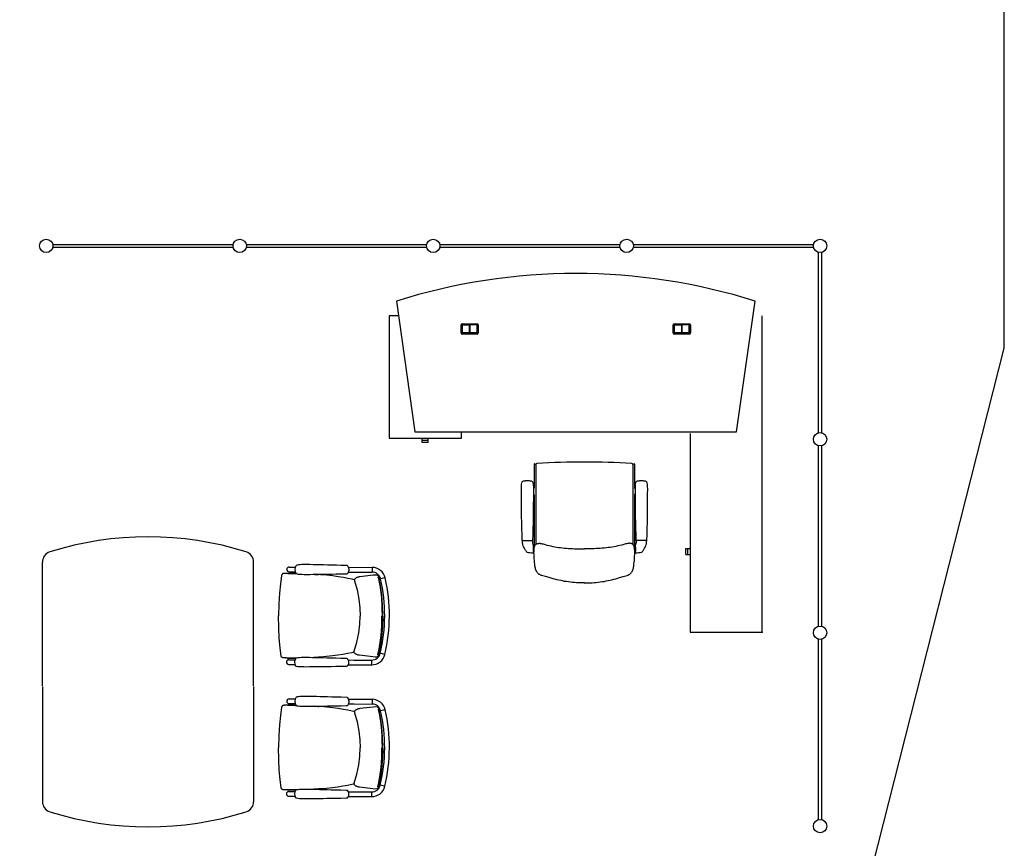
# Model space of a CAD drawing. Header units: millimetres. Extents: x 391350 to 515311, y -283575 to -199836.
# Tile 61 of 102: x 462516 to 468114, y -265694 to -260981. Entities that reach past the tile are written whole.
import ezdxf

# ---------------------------------------------------------------- set-up
doc = ezdxf.new("R2010")
doc.units = ezdxf.units.MM
doc.layers.add('Evac_Path_Pass', color=3, linetype='Continuous')

msp = doc.modelspace()

# ---------------------------------------------------------------- linework, layer by layer
at = {"color": 0}
for p, q in [((462704.5, -262259.3), (463729.5, -262259.3)), ((463729.5, -262276.3), (462704.5, -262276.3)), ((463804.5, -262259.3), (464829.5, -262259.3)), ((464829.5, -262276.3), (463804.5, -262276.3)), ((464904.5, -262259.3), (465929.5, -262259.3)), ((465929.5, -262276.3), (464904.5, -262276.3)), ((466004.5, -262259.3), (467029.5, -262259.3)), ((467029.5, -262276.3), (466004.5, -262276.3)), ((467058.5, -263330.3), (467058.5, -262305.3)), ((467075.5, -262305.3), (467075.5, -263330.3)), ((464657.8, -262581.9), (464762.2, -263325)), ((466592.2, -263325), (466696.7, -262581.9)), ((464616.2, -262665), (464616.2, -263362)), ((464669.5, -262665), (464616.2, -262665)), ((466738.2, -264465), (466738.2, -262665)), ((465025.2, -262763), (465025.2, -262717)), ((465031.2, -262711), (465117.2, -262711)), ((465031.2, -262719), (465031.2, -262761)), ((465031.7, -262761), (465031.7, -262719)), ((465115.2, -262717), (465033.2, -262717)), ((465033.2, -262717.5), (465074, -262717.5)), ((465072, -262717.5), (465072, -262762.5)), ((465074, -262717.5), (465074, -262762.5)), ((465074.5, -262762.5), (465074.5, -262717.5)), ((465115.2, -262717.5), (465074.5, -262717.5)), ((465076.5, -262762.5), (465076.5, -262717.5)), ((465116.7, -262719), (465116.7, -262761)), ((465117.2, -262761), (465117.2, -262719)), ((465123.2, -262717), (465123.2, -262763)), ((466231.2, -262763), (466231.2, -262717)), ((466237.2, -262711), (466323.2, -262711)), ((466237.2, -262719), (466237.2, -262761)), ((466237.7, -262761), (466237.7, -262719)), ((466321.2, -262717), (466239.2, -262717)), ((466239.2, -262717.5), (466280, -262717.5)), ((466278, -262717.5), (466278, -262762.5)), ((466280, -262717.5), (466280, -262762.5)), ((466280.5, -262762.5), (466280.5, -262717.5)), ((466321.2, -262717.5), (466280.5, -262717.5)), ((466282.5, -262762.5), (466282.5, -262717.5)), ((466322.7, -262719), (466322.7, -262761)), ((466323.2, -262761), (466323.2, -262719)), ((466329.2, -262717), (466329.2, -262763)), ((465117.2, -262769), (465031.2, -262769)), ((465074, -262762.5), (465033.2, -262762.5)), ((465033.2, -262763), (465115.2, -262763)), ((465115.2, -262762.5), (465074.5, -262762.5)), ((466323.2, -262769), (466237.2, -262769)), ((466280, -262762.5), (466239.2, -262762.5)), ((466239.2, -262763), (466321.2, -262763)), ((466321.2, -262762.5), (466280.5, -262762.5)), ((464616.2, -263362), (465027.2, -263362)), ((464762.2, -263325), (466592.2, -263325)), ((464804.7, -263374.5), (464804.7, -263362)), ((464838.7, -263374.5), (464838.7, -263362)), ((465027.2, -263362), (465027.2, -263325)), ((466328.2, -263335.3), (466328.2, -264465)), ((464838.7, -263374.5), (464804.7, -263374.5)), ((464804.8, -263386.5), (464804.8, -263374.5)), ((464838.6, -263386.5), (464804.8, -263386.5)), ((464838.6, -263386.5), (464838.6, -263374.5)), ((467058.5, -264430.3), (467058.5, -263405.3)), ((467075.5, -263405.3), (467075.5, -264430.3)), ((465440.4, -263508.7), (465440.4, -263643.2)), ((465443.3, -263506.9), (465450.5, -263510.4)), ((465450.4, -263511.5), (465450.4, -263966.1)), ((466009.5, -263506.9), (466002.3, -263510.4)), ((466002.4, -263511.5), (466002.4, -263966.1)), ((466012.4, -263508.7), (466012.4, -263643.2)), ((465402.4, -263604.4, -0.1), (465401.4, -263604.4, -0.1)), ((465402.4, -263604.4, -0.1), (465403.4, -263604.4, -0.1)), ((465437.4, -263650.3), (465437.4, -263676.2)), ((465438.9, -263646.7), (465438.9, -263646.8)), ((466013.9, -263646.7), (466013.9, -263646.8)), ((466015.4, -263650.3), (466015.4, -263676.2)), ((466050.4, -263604.4, -0.1), (466049.4, -263604.4, -0.1)), ((466050.4, -263604.4, -0.1), (466051.4, -263604.4, -0.1)), ((465438.9, -263679.8), (465438.9, -263679.7)), ((465440.4, -263683.3), (465440.4, -263973.6)), ((466012.4, -263683.3), (466012.4, -263973.6)), ((466013.9, -263679.8), (466013.9, -263679.7)), ((465372.2, -263944.2, -0.1), (465432.6, -263944.2, -0.1)), ((465372.4, -263944.2, -0.1), (465372.4, -263947.2, -0.1)), ((465432.4, -263944.2, -0.1), (465432.4, -263958, -0.1)), ((465436.4, -264012.6, -0.1), (465436.4, -263974.2, -0.1)), ((465436.4, -263979.2, -0.1), (465439.4, -263984.2, -0.1)), ((465436.4, -263984.2, -0.1), (465436.4, -264004.2, -0.1)), ((465439.4, -263984.2, -0.1), (465439.4, -263987.2, -0.1)), ((466016.4, -263979.2, -0.1), (466013.4, -263984.2, -0.1)), ((466013.4, -263984.2, -0.1), (466013.4, -263987.2, -0.1)), ((466016.4, -264012.6, -0.1), (466016.4, -263974.2, -0.1)), ((466016.4, -263984.2, -0.1), (466016.4, -264004.2, -0.1)), ((466080.6, -263944.2, -0.1), (466020.2, -263944.2, -0.1)), ((466020.4, -263944.2, -0.1), (466020.4, -263958, -0.1)), ((466080.4, -263944.2, -0.1), (466080.4, -263947.2, -0.1)), ((465436.4, -263988.2, -0.1), (465436.4, -263986.5, -0.1)), ((465436.4, -264000.4, -0.1), (465436.4, -263988.2, -0.1)), ((465436.4, -264000.2, -0.1), (465436.4, -264002, -0.1)), ((465436.4, -264009.2, -0.1), (465439.4, -264004.2, -0.1)), ((465439.4, -263987.2, -0.1), (465439.4, -264001.2, -0.1)), ((465439.4, -264001.2, -0.1), (465439.4, -264004.2, -0.1)), ((466013.4, -263987.2, -0.1), (466013.4, -264001.2, -0.1)), ((466013.4, -264001.2, -0.1), (466013.4, -264004.2, -0.1)), ((466016.4, -264009.2, -0.1), (466013.4, -264004.2, -0.1)), ((466016.4, -263988.2, -0.1), (466016.4, -263986.5, -0.1)), ((466016.4, -264000.4, -0.1), (466016.4, -263988.2, -0.1)), ((466016.4, -264000.2, -0.1), (466016.4, -264002, -0.1)), ((466303.2, -264022.4), (466303.2, -263988.6)), ((466303.2, -263988.6), (466315.2, -263988.6)), ((466303.2, -264022.4), (466315.2, -264022.4)), ((466315.2, -264022.5), (466315.2, -263988.5)), ((466315.2, -263988.5), (466328.2, -263988.5)), ((466315.2, -264022.5), (466328.2, -264022.5)), ((462645.8, -264770.9), (462645.8, -264065.8)), ((463845.8, -264770.9), (463845.8, -264065.8)), ((464048.1, -264094.4, 0.3), (464083.5, -264094.6, 0.3)), ((464383.3, -264090.6, 0.3), (464383.3, -264090.6, 0.3)), ((464386.3, -264096, 0.3), (464519.9, -264096.7, 0.3)), ((464519.9, -264096.7, 0.3), (464519.8, -264123.4, 0.3)), ((464005.1, -264141.7, 0.3), (464005.1, -264141.7, 0.3)), ((464033.3, -264130.7, 0.3), (464028.9, -264130.7, 0.3)), ((464039.6, -264130.7, 0.3), (464033.3, -264130.7, 0.3)), ((464041.1, -264130.6, 0.3), (464033.8, -264130.7, 0.3)), ((464041, -264130.6, 0.3), (464039.6, -264130.7, 0.3)), ((464057, -264130.7, 0.3), (464041, -264130.6, 0.3)), ((464047.9, -264121.1, 0.3), (464083.3, -264121.3, 0.3)), ((464216.4, -264137.3, 0.3), (464191.5, -264135.7, 0.3)), ((464383.1, -264128.2, 0.3), (464383.1, -264128.2, 0.3)), ((464386.1, -264122.7, 0.3), (464418, -264122.9, 0.3)), ((464418, -264122.9, 0.3), (464519.8, -264123.4, 0.3)), ((464549.3, -264140.7, 0.3), (464540.3, -264140.4, 0.3)), ((464549.8, -264140.8, 0.3), (464549.3, -264140.7, 0.3)), ((464551.5, -264141.3, 0.3), (464549.8, -264140.8, 0.3)), ((464553, -264142.4, 0.3), (464551.5, -264141.3, 0.3)), ((464554.2, -264143.8, 0.3), (464553, -264142.4, 0.3)), ((464557.8, -264152.7, 0.3), (464557.8, -264152.7, 0.3)), ((464417.6, -264167, 0.3), (464418.2, -264167.2, 0.3)), ((464420.3, -264167.7, 0.3), (464418.2, -264167.2, 0.3)), ((464420.6, -264173.4, 0.3), (464420.6, -264173.4, 0.3)), ((464594.4, -264156.5, 0.3), (464568.3, -264162.4, 0.3)), ((465726.5, -264184.5), (465726.3, -264184.5)), ((465726.3, -264184.5), (465726.5, -264184.5)), ((466328.2, -264465), (466738.2, -264465)), ((467058.5, -265530.3), (467058.5, -264505.3)), ((467075.5, -264505.3), (467075.5, -265530.3)), ((464002.9, -264600.4, 0.3), (464002.9, -264600.4, 0.3)), ((464415.6, -264579.1, 0.3), (464416.3, -264578.9, 0.3)), ((464418.4, -264578.4, 0.3), (464416.3, -264578.9, 0.3)), ((464418.7, -264572.7, 0.3), (464418.7, -264572.8, 0.3)), ((464555.7, -264594.7, 0.3), (464555.7, -264594.7, 0.3)), ((464592.3, -264591.3, 0.3), (464566.3, -264585.1, 0.3)), ((464031, -264611.8, 0.3), (464026.6, -264611.7, 0.3)), ((464037.3, -264611.8, 0.3), (464031, -264611.8, 0.3)), ((464038.8, -264611.9, 0.3), (464031.5, -264611.7, 0.3)), ((464038.7, -264611.9, 0.3), (464037.3, -264611.8, 0.3)), ((464054.7, -264612, 0.3), (464038.7, -264611.9, 0.3)), ((464045.4, -264648.1, 0.3), (464080.8, -264648.3, 0.3)), ((464045.5, -264621.4, 0.3), (464080.9, -264621.6, 0.3)), ((464214.2, -264606.8, 0.3), (464189.2, -264608.3, 0.3)), ((464380.6, -264655.2, 0.3), (464380.6, -264655.2, 0.3)), ((464380.8, -264617.6, 0.3), (464380.8, -264617.6, 0.3)), ((464383.6, -264649.7, 0.3), (464517.3, -264650.4, 0.3)), ((464383.8, -264623, 0.3), (464415.6, -264623.2, 0.3)), ((464415.6, -264623.2, 0.3), (464517.4, -264623.7, 0.3)), ((464517.3, -264650.4, 0.3), (464517.4, -264623.7, 0.3)), ((464547.1, -264606.6, 0.3), (464538.1, -264606.9, 0.3)), ((464547.5, -264606.6, 0.3), (464547.1, -264606.6, 0.3)), ((464549.3, -264606, 0.3), (464547.5, -264606.6, 0.3)), ((464550.8, -264605, 0.3), (464549.3, -264606, 0.3)), ((464552, -264603.6, 0.3), (464550.8, -264605, 0.3)), ((462645.8, -264773.9), (462645.8, -265429)), ((463845.8, -264773.9), (463845.8, -265429)), ((464033.3, -264880.7, 0.3), (464028.9, -264880.7, 0.3)), ((464039.6, -264880.7, 0.3), (464033.3, -264880.7, 0.3)), ((464041.1, -264880.6, 0.3), (464033.8, -264880.7, 0.3)), ((464041, -264880.6, 0.3), (464039.6, -264880.7, 0.3)), ((464057, -264880.7, 0.3), (464041, -264880.6, 0.3)), ((464047.9, -264871.1, 0.3), (464083.3, -264871.3, 0.3)), ((464048.1, -264844.4, 0.3), (464083.5, -264844.6, 0.3)), ((464383.1, -264878.2, 0.3), (464383.1, -264878.2, 0.3)), ((464383.3, -264840.6, 0.3), (464383.3, -264840.6, 0.3)), ((464386.1, -264872.7, 0.3), (464418, -264872.9, 0.3)), ((464386.3, -264846, 0.3), (464519.9, -264846.7, 0.3)), ((464418, -264872.9, 0.3), (464519.8, -264873.4, 0.3)), ((464519.9, -264846.7, 0.3), (464519.8, -264873.4, 0.3)), ((464005.1, -264891.7, 0.3), (464005.1, -264891.7, 0.3)), ((464216.4, -264887.3, 0.3), (464191.5, -264885.7, 0.3)), ((464417.6, -264917, 0.3), (464418.2, -264917.2, 0.3)), ((464420.3, -264917.7, 0.3), (464418.2, -264917.2, 0.3)), ((464420.6, -264923.4, 0.3), (464420.6, -264923.4, 0.3)), ((464549.3, -264890.7, 0.3), (464540.3, -264890.4, 0.3)), ((464549.8, -264890.8, 0.3), (464549.3, -264890.7, 0.3)), ((464551.5, -264891.3, 0.3), (464549.8, -264890.8, 0.3)), ((464553, -264892.4, 0.3), (464551.5, -264891.3, 0.3)), ((464554.2, -264893.8, 0.3), (464553, -264892.4, 0.3)), ((464557.8, -264902.7, 0.3), (464557.8, -264902.7, 0.3)), ((464594.4, -264906.5, 0.3), (464568.3, -264912.4, 0.3)), ((464415.6, -265329.1, 0.3), (464416.3, -265328.9, 0.3)), ((464418.4, -265328.4, 0.3), (464416.3, -265328.9, 0.3)), ((464418.7, -265322.7, 0.3), (464418.7, -265322.8, 0.3)), ((464002.9, -265350.4, 0.3), (464002.9, -265350.4, 0.3)), ((464031, -265361.8, 0.3), (464026.6, -265361.7, 0.3)), ((464037.3, -265361.8, 0.3), (464031, -265361.8, 0.3)), ((464038.8, -265361.9, 0.3), (464031.5, -265361.7, 0.3)), ((464038.7, -265361.9, 0.3), (464037.3, -265361.8, 0.3)), ((464054.7, -265362, 0.3), (464038.7, -265361.9, 0.3)), ((464045.5, -265371.4, 0.3), (464080.9, -265371.6, 0.3)), ((464214.2, -265356.8, 0.3), (464189.2, -265358.3, 0.3)), ((464380.8, -265367.6, 0.3), (464380.8, -265367.6, 0.3)), ((464383.8, -265373, 0.3), (464415.6, -265373.2, 0.3)), ((464415.6, -265373.2, 0.3), (464517.4, -265373.7, 0.3)), ((464517.3, -265400.4, 0.3), (464517.4, -265373.7, 0.3)), ((464547.1, -265356.6, 0.3), (464538.1, -265356.9, 0.3)), ((464547.5, -265356.6, 0.3), (464547.1, -265356.6, 0.3)), ((464549.3, -265356, 0.3), (464547.5, -265356.6, 0.3)), ((464550.8, -265355, 0.3), (464549.3, -265356, 0.3)), ((464552, -265353.6, 0.3), (464550.8, -265355, 0.3)), ((464555.7, -265344.7, 0.3), (464555.7, -265344.7, 0.3)), ((464592.3, -265341.3, 0.3), (464566.3, -265335.1, 0.3)), ((464045.4, -265398.1, 0.3), (464080.8, -265398.3, 0.3)), ((464380.6, -265405.2, 0.3), (464380.6, -265405.2, 0.3)), ((464383.6, -265399.7, 0.3), (464517.3, -265400.4, 0.3))]:
    msp.add_line(p, q, dxfattribs=at)
at = {"color": 0, "flags": 128}
msp.add_lwpolyline([(465726.4, -264184.4), (465715.1, -264184.3), (465703.9, -264184.1), (465692.6, -264183.8), (465681.3, -264183.3), (465670, -264182.5), (465658.7, -264181.6), (465647.5, -264180.4), (465636.2, -264179.1), (465625.1, -264177.5), (465613.9, -264175.7), (465602.9, -264173.7), (465591.9, -264171.4), (465580.9, -264168.9), (465570, -264166.3), (465559.2, -264163.5), (465548.3, -264160.6), (465526.6, -264154.4), (465504.8, -264148.1), (465482.9, -264141.7), (465480.2, -264140.8), (465477.6, -264139.8), (465475, -264138.7), (465472.5, -264137.5), (465470.1, -264136), (465467.8, -264134.4), (465465.6, -264132.7), (465463.5, -264130.7), (465461.5, -264128.7), (465459.7, -264126.5), (465458, -264124.2), (465456.4, -264121.9), (465454.9, -264119.5), (465453.5, -264117), (465452.3, -264114.4), (465451.2, -264111.8), (465450.2, -264109.2), (465449.3, -264106.5), (465448.5, -264103.8), (465447.8, -264101.1), (465446.7, -264095.5), (465445.8, -264089.9), (465444.4, -264078.7), (465443.2, -264067.5), (465442.1, -264056.3), (465441.3, -264045.1), (465440.7, -264034), (465440.2, -264022.8), (465440.1, -264011.5), (465440.2, -264005.7), (465440.3, -263999.9), (465440.5, -263994.1), (465441, -263988.3), (465441.4, -263985.4), (465441.9, -263982.6), (465442.6, -263979.9), (465443.5, -263977.2), (465444.5, -263974.6), (465445.8, -263972.1), (465447.3, -263969.7), (465449, -263967.5), (465451.1, -263965.5), (465452.1, -263964.6), (465453.3, -263963.8), (465454.5, -263963.1), (465455.7, -263962.4), (465458.3, -263961.3), (465461.1, -263960.5), (465463.9, -263959.9), (465466.8, -263959.6), (465469.7, -263959.5), (465472.6, -263959.5), (465475.4, -263959.7), (465478.3, -263960), (465481, -263960.5), (465486.6, -263961.7), (465492, -263963.1), (465502.8, -263966.3), (465513.7, -263969.3), (465524.7, -263972), (465535.7, -263974.5), (465546.7, -263976.7), (465557.8, -263978.7), (465569, -263980.6), (465580.1, -263982.3), (465591.3, -263983.8), (465602.5, -263985.1), (465613.7, -263986.3), (465625, -263987.4), (465636.2, -263988.3), (465647.5, -263989.1), (465658.8, -263989.7), (465670, -263990.2), (465681.3, -263990.6), (465703.9, -263991.1), (465726.4, -263991.4)], dxfattribs=at)
at = {"color": 0, "extrusion": (0, 0, -1), "flags": 128}
msp.add_lwpolyline([(-465726.4, -264184.4), (-465737.7, -264184.3), (-465749, -264184.1), (-465760.3, -264183.8), (-465771.6, -264183.3), (-465782.8, -264182.5), (-465794.1, -264181.6), (-465805.4, -264180.4), (-465816.6, -264179.1), (-465827.8, -264177.5), (-465838.9, -264175.7), (-465850, -264173.7), (-465861, -264171.4), (-465871.9, -264168.9), (-465882.8, -264166.3), (-465893.7, -264163.5), (-465904.5, -264160.6), (-465926.2, -264154.4), (-465948, -264148.1), (-465969.9, -264141.7), (-465972.6, -264140.8), (-465975.3, -264139.8), (-465977.8, -264138.7), (-465980.4, -264137.5), (-465982.8, -264136), (-465985.1, -264134.4), (-465987.3, -264132.7), (-465989.3, -264130.7), (-465991.3, -264128.7), (-465993.1, -264126.5), (-465994.9, -264124.2), (-465996.5, -264121.9), (-465997.9, -264119.5), (-465999.3, -264117), (-466000.5, -264114.4), (-466001.6, -264111.8), (-466002.6, -264109.2), (-466003.5, -264106.5), (-466004.3, -264103.8), (-466005, -264101.1), (-466006.1, -264095.5), (-466007, -264089.9), (-466008.4, -264078.7), (-466009.7, -264067.5), (-466010.7, -264056.3), (-466011.5, -264045.1), (-466012.2, -264034), (-466012.6, -264022.8), (-466012.7, -264011.5), (-466012.7, -264005.7), (-466012.5, -263999.9), (-466012.3, -263994.1), (-466011.8, -263988.3), (-466011.4, -263985.4), (-466010.9, -263982.6), (-466010.2, -263979.9), (-466009.4, -263977.2), (-466008.3, -263974.6), (-466007, -263972.1), (-466005.5, -263969.7), (-466003.8, -263967.5), (-466001.8, -263965.5), (-466000.7, -263964.6), (-465999.5, -263963.8), (-465998.3, -263963.1), (-465997.1, -263962.4), (-465994.5, -263961.3), (-465991.8, -263960.5), (-465988.9, -263959.9), (-465986, -263959.6), (-465983.1, -263959.5), (-465980.2, -263959.5), (-465977.4, -263959.7), (-465974.6, -263960), (-465971.8, -263960.5), (-465966.3, -263961.7), (-465960.8, -263963.1), (-465950, -263966.3), (-465939.1, -263969.3), (-465928.2, -263972), (-465917.1, -263974.5), (-465906.1, -263976.7), (-465895, -263978.7), (-465883.8, -263980.6), (-465872.7, -263982.3), (-465861.5, -263983.8), (-465850.3, -263985.1), (-465839.1, -263986.3), (-465827.8, -263987.4), (-465816.6, -263988.3), (-465805.3, -263989.1), (-465794.1, -263989.7), (-465782.8, -263990.2), (-465771.5, -263990.6), (-465749, -263991.1), (-465726.4, -263991.4)], dxfattribs=at)
at = {"color": 0, "elevation": 0.3}
for points in [[(464375.2, -264086.2), (464344.8, -264085.3), (464316.4, -264084.4), (464290.2, -264083.7), (464266, -264083), (464243.5, -264082.4), (464222.5, -264081.9), (464202.7, -264081.5), (464184.1, -264081.1), (464166.6, -264080.8), (464150, -264080.6), (464134.6, -264080.5), (464121, -264080.7), (464109.6, -264081.2), (464100.5, -264081.9), (464093.3, -264083.1), (464087.7, -264085.1)], [(464383.3, -264090.6), (464382.1, -264089.2), (464379.8, -264087.5), (464377.2, -264086.5), (464375.2, -264086.2)], [(464383.1, -264128.2), (464385.8, -264123.7), (464387.9, -264118.1), (464389, -264112.4), (464389, -264106.5), (464388, -264100.7), (464386, -264095.2), (464383.3, -264090.6)], [(464005.1, -264141.7), (463998.1, -264189), (463993.1, -264242.5), (463989.6, -264302.8), (463988.1, -264371)], [(464028.9, -264130.7), (464027.1, -264130.7), (464025.4, -264130.7), (464023.8, -264130.7), (464022.3, -264130.8), (464020.9, -264130.8), (464019.6, -264130.9), (464018.4, -264131), (464017.2, -264131.1), (464015.9, -264131.2), (464014.6, -264131.5), (464013.1, -264132), (464011.7, -264132.7), (464010.3, -264133.5), (464009, -264134.7), (464007.7, -264136), (464006.7, -264137.6), (464005.8, -264139.4), (464005.2, -264141.4), (464005.1, -264141.7)], [(464088.2, -264131.1), (464079.5, -264130.9), (464057, -264130.7)], [(464087.5, -264130.9), (464093, -264132.9), (464100.2, -264134.1), (464109.3, -264135), (464120.7, -264135.6), (464134.3, -264135.9), (464149.7, -264136), (464166.3, -264135.9), (464183.8, -264135.8), (464202.4, -264135.6), (464222.2, -264135.3), (464243.2, -264135), (464265.7, -264134.6), (464289.9, -264134.2), (464316.1, -264133.7), (464344.6, -264133.1), (464375, -264132.4)], [(464417.6, -264167), (464406.5, -264164.3), (464382.6, -264159), (464356.3, -264154), (464327.7, -264149.3), (464296.7, -264145), (464263.1, -264141.3), (464226.3, -264138.1), (464216.4, -264137.3)], [(464375, -264132.4), (464376.9, -264132.2), (464379.5, -264131.3), (464381.8, -264129.6), (464383.1, -264128.2)], [(464449.8, -264149.9), (464445.8, -264150.8), (464442, -264151.6), (464438.5, -264152.6), (464435.3, -264153.5), (464432.4, -264154.6), (464429.7, -264155.8), (464427.1, -264157.3), (464424.6, -264159.3), (464422.2, -264162.2), (464420.5, -264166.2), (464420.1, -264170.7), (464420.6, -264173.4)], [(464540.1, -264140.4), (464526.2, -264141.3), (464449.8, -264149.9)], [(464557.8, -264152.7), (464557.2, -264150.5), (464556.2, -264147.7), (464555.3, -264145.5), (464554.2, -264143.8)], [(464579.9, -264373.8), (464579, -264313.3), (464575.1, -264255.3), (464567.8, -264201.3), (464557.8, -264152.7)], [(464420.6, -264173.4), (464434.2, -264224.4), (464444.4, -264277), (464450.1, -264327.2), (464451.7, -264373.2)], [(464002.9, -264600.4), (463996.4, -264553.1), (463991.8, -264499.5), (463989, -264439.3), (463988.1, -264371)], [(464418.7, -264572.8), (464432.8, -264521.8), (464443.5, -264469.4), (464449.7, -264419.2), (464451.7, -264373.2)], [(464579.9, -264373.8), (464578.4, -264434.3), (464573.9, -264492.3), (464566.2, -264546.2), (464555.7, -264594.7)], [(464026.6, -264611.7), (464024.8, -264611.7), (464023.1, -264611.6), (464021.5, -264611.6), (464020, -264611.5), (464018.6, -264611.5), (464017.3, -264611.4), (464016.1, -264611.3), (464014.9, -264611.2), (464013.6, -264611), (464012.3, -264610.7), (464010.9, -264610.2), (464009.4, -264609.5), (464008.1, -264608.7), (464006.7, -264607.5), (464005.5, -264606.2), (464004.4, -264604.6), (464003.6, -264602.8), (464003, -264600.8), (464002.9, -264600.4)], [(464415.6, -264579.1), (464404.5, -264581.7), (464380.5, -264586.7), (464354.2, -264591.5), (464325.6, -264595.9), (464294.5, -264599.9), (464260.9, -264603.4), (464224.1, -264606.2), (464214.2, -264606.8)], [(464447.7, -264596.5), (464443.6, -264595.6), (464439.8, -264594.7), (464436.4, -264593.7), (464433.2, -264592.7), (464430.3, -264591.6), (464427.6, -264590.4), (464425.1, -264588.9), (464422.6, -264586.9), (464420.2, -264583.9), (464418.5, -264579.9), (464418.1, -264575.4), (464418.7, -264572.7)], [(464537.9, -264606.9), (464524, -264605.8), (464447.7, -264596.5)], [(464555.7, -264594.7), (464555, -264597), (464554.1, -264599.7), (464553.1, -264601.9), (464552, -264603.6)], [(464085.9, -264611.8), (464077.2, -264612), (464054.7, -264612)], [(464372.5, -264659.4), (464342.1, -264660.1), (464313.6, -264660.7), (464287.5, -264661.2), (464263.3, -264661.6), (464240.8, -264662), (464219.7, -264662.3), (464200, -264662.6), (464181.4, -264662.7), (464163.8, -264662.9), (464147.3, -264663), (464131.9, -264662.9), (464118.2, -264662.6), (464106.8, -264662), (464097.8, -264661.1), (464090.5, -264659.9), (464085, -264657.9)], [(464085.2, -264612.1), (464090.8, -264610.1), (464098, -264608.9), (464107.1, -264608.2), (464118.4, -264607.7), (464132.1, -264607.5), (464147.5, -264607.6), (464164, -264607.8), (464181.6, -264608.1), (464200.2, -264608.5), (464219.9, -264608.9), (464241, -264609.4), (464263.5, -264610), (464287.7, -264610.7), (464313.8, -264611.4), (464342.3, -264612.3), (464372.7, -264613.2)], [(464380.6, -264655.2), (464379.4, -264656.6), (464377.1, -264658.2), (464374.4, -264659.2), (464372.5, -264659.4)], [(464372.7, -264613.2), (464374.6, -264613.5), (464377.2, -264614.4), (464379.5, -264616.1), (464380.8, -264617.6)], [(464380.8, -264617.6), (464383.4, -264622.1), (464385.5, -264627.7), (464386.5, -264633.4), (464386.5, -264639.3), (464385.4, -264645.1), (464383.3, -264650.6), (464380.6, -264655.2)], [(464028.9, -264880.7), (464027.1, -264880.7), (464025.4, -264880.7), (464023.8, -264880.7), (464022.3, -264880.8), (464020.9, -264880.8), (464019.6, -264880.9), (464018.4, -264881), (464017.2, -264881.1), (464015.9, -264881.2), (464014.6, -264881.5), (464013.1, -264882), (464011.7, -264882.7), (464010.3, -264883.5), (464009, -264884.7), (464007.7, -264886), (464006.7, -264887.6), (464005.8, -264889.4), (464005.2, -264891.4), (464005.1, -264891.7)], [(464088.2, -264881.1), (464079.5, -264880.9), (464057, -264880.7)], [(464087.5, -264880.9), (464093, -264882.9), (464100.2, -264884.1), (464109.3, -264885), (464120.7, -264885.6), (464134.3, -264885.9), (464149.7, -264886), (464166.3, -264885.9), (464183.8, -264885.8), (464202.4, -264885.6), (464222.2, -264885.3), (464243.2, -264885), (464265.7, -264884.6), (464289.9, -264884.2), (464316.1, -264883.7), (464344.6, -264883.1), (464375, -264882.4)], [(464375.2, -264836.2), (464344.8, -264835.3), (464316.4, -264834.4), (464290.2, -264833.7), (464266, -264833), (464243.5, -264832.4), (464222.5, -264831.9), (464202.7, -264831.5), (464184.1, -264831.1), (464166.6, -264830.8), (464150, -264830.6), (464134.6, -264830.5), (464121, -264830.7), (464109.6, -264831.2), (464100.5, -264831.9), (464093.3, -264833.1), (464087.7, -264835.1)], [(464375, -264882.4), (464376.9, -264882.2), (464379.5, -264881.3), (464381.8, -264879.6), (464383.1, -264878.2)], [(464383.3, -264840.6), (464382.1, -264839.2), (464379.8, -264837.5), (464377.2, -264836.5), (464375.2, -264836.2)], [(464383.1, -264878.2), (464385.8, -264873.7), (464387.9, -264868.1), (464389, -264862.4), (464389, -264856.5), (464388, -264850.7), (464386, -264845.2), (464383.3, -264840.6)], [(464005.1, -264891.7), (463998.1, -264939), (463993.1, -264992.5), (463989.6, -265052.8), (463988.1, -265121)], [(464417.6, -264917), (464406.5, -264914.3), (464382.6, -264909), (464356.3, -264904), (464327.7, -264899.3), (464296.7, -264895), (464263.1, -264891.3), (464226.3, -264888.1), (464216.4, -264887.3)], [(464449.8, -264899.9), (464445.8, -264900.8), (464442, -264901.6), (464438.5, -264902.6), (464435.3, -264903.5), (464432.4, -264904.6), (464429.7, -264905.8), (464427.1, -264907.3), (464424.6, -264909.3), (464422.2, -264912.2), (464420.5, -264916.2), (464420.1, -264920.7), (464420.6, -264923.4)], [(464420.6, -264923.4), (464434.2, -264974.4), (464444.4, -265027), (464450.1, -265077.2), (464451.7, -265123.2)], [(464540.1, -264890.4), (464526.2, -264891.3), (464449.8, -264899.9)], [(464557.8, -264902.7), (464557.2, -264900.5), (464556.2, -264897.7), (464555.3, -264895.5), (464554.2, -264893.8)], [(464579.9, -265123.8), (464579, -265063.3), (464575.1, -265005.3), (464567.8, -264951.3), (464557.8, -264902.7)], [(464002.9, -265350.4), (463996.4, -265303.1), (463991.8, -265249.5), (463989, -265189.3), (463988.1, -265121)], [(464418.7, -265322.8), (464432.8, -265271.8), (464443.5, -265219.4), (464449.7, -265169.2), (464451.7, -265123.2)], [(464579.9, -265123.8), (464578.4, -265184.3), (464573.9, -265242.3), (464566.2, -265296.2), (464555.7, -265344.7)], [(464415.6, -265329.1), (464404.5, -265331.7), (464380.5, -265336.7), (464354.2, -265341.5), (464325.6, -265345.9), (464294.5, -265349.9), (464260.9, -265353.4), (464224.1, -265356.2), (464214.2, -265356.8)], [(464447.7, -265346.5), (464443.6, -265345.6), (464439.8, -265344.7), (464436.4, -265343.7), (464433.2, -265342.7), (464430.3, -265341.6), (464427.6, -265340.4), (464425.1, -265338.9), (464422.6, -265336.9), (464420.2, -265333.9), (464418.5, -265329.9), (464418.1, -265325.4), (464418.7, -265322.7)], [(464026.6, -265361.7), (464024.8, -265361.7), (464023.1, -265361.6), (464021.5, -265361.6), (464020, -265361.5), (464018.6, -265361.5), (464017.3, -265361.4), (464016.1, -265361.3), (464014.9, -265361.2), (464013.6, -265361), (464012.3, -265360.7), (464010.9, -265360.2), (464009.4, -265359.5), (464008.1, -265358.7), (464006.7, -265357.5), (464005.5, -265356.2), (464004.4, -265354.6), (464003.6, -265352.8), (464003, -265350.8), (464002.9, -265350.4)], [(464085.9, -265361.8), (464077.2, -265362), (464054.7, -265362)], [(464085.2, -265362.1), (464090.8, -265360.1), (464098, -265358.9), (464107.1, -265358.2), (464118.4, -265357.7), (464132.1, -265357.5), (464147.5, -265357.6), (464164, -265357.8), (464181.6, -265358.1), (464200.2, -265358.5), (464219.9, -265358.9), (464241, -265359.4), (464263.5, -265360), (464287.7, -265360.7), (464313.8, -265361.4), (464342.3, -265362.3), (464372.7, -265363.2)], [(464372.7, -265363.2), (464374.6, -265363.5), (464377.2, -265364.4), (464379.5, -265366.1), (464380.8, -265367.6)], [(464380.8, -265367.6), (464383.4, -265372.1), (464385.5, -265377.7), (464386.5, -265383.4), (464386.5, -265389.3), (464385.4, -265395.1), (464383.3, -265400.6), (464380.6, -265405.2)], [(464537.9, -265356.9), (464524, -265355.8), (464447.7, -265346.5)], [(464555.7, -265344.7), (464555, -265347), (464554.1, -265349.7), (464553.1, -265351.9), (464552, -265353.6)], [(464372.5, -265409.4), (464342.1, -265410.1), (464313.6, -265410.7), (464287.5, -265411.2), (464263.3, -265411.6), (464240.8, -265412), (464219.7, -265412.3), (464200, -265412.6), (464181.4, -265412.7), (464163.8, -265412.9), (464147.3, -265413), (464131.9, -265412.9), (464118.2, -265412.6), (464106.8, -265412), (464097.8, -265411.1), (464090.5, -265409.9), (464085, -265407.9)], [(464380.6, -265405.2), (464379.4, -265406.6), (464377.1, -265408.2), (464374.4, -265409.2), (464372.5, -265409.4)]]:
    msp.add_lwpolyline(points, dxfattribs=at)
at = {"color": 0}
for centre in [(462667, -262267.8), (463767, -262267.8), (464867, -262267.8), (465967, -262267.8), (467067, -262267.8), (467067, -263367.8), (467067, -264467.8), (467067, -265567.8)]:
    msp.add_circle(centre, 38, dxfattribs=at)
for centre, radius, start, end in [((465677.2, -265815.2), 3390.2, 72.5003, 107.4997), ((465031.2, -262717), 6, 90, 180), ((465033.2, -262719), 2, 90, 180), ((465033.2, -262719), 1.5, 90, 180), ((465115.2, -262719), 2, 0, 90), ((465115.2, -262719), 1.5, 0, 90), ((465117.2, -262717), 6, 0, 90), ((466237.2, -262717), 6, 90, 180), ((466239.2, -262719), 2, 90, 180), ((466239.2, -262719), 1.5, 90, 180), ((466321.2, -262719), 2, 0, 90), ((466321.2, -262719), 1.5, 0, 90), ((466323.2, -262717), 6, 0, 90), ((465031.2, -262763), 6, 180, 270), ((465033.2, -262761), 2, 180, 270), ((465033.2, -262761), 1.5, 180, 270), ((465115.2, -262761), 2, 270, 0), ((465115.2, -262761), 1.5, 270, 0), ((465117.2, -262763), 6, 270, 0), ((466237.2, -262763), 6, 180, 270), ((466239.2, -262761), 2, 180, 270), ((466239.2, -262761), 1.5, 180, 270), ((466321.2, -262761), 2, 270, 0), ((466321.2, -262761), 1.5, 270, 0), ((466323.2, -262763), 6, 270, 0), ((465442.4, -263508.7), 2, 64.1492, 180), ((465457.4, -263511.5), 7, 93.0846, 180), ((465726.4, -268503.3), 5006, 90, 93.0846), ((465726.4, -268503.3), 5006, 86.9154, 90), ((465995.4, -263511.5), 7, 0, 86.9154), ((466010.4, -263508.7), 2, 0, 115.8508), ((466628.3, -263654.4, -0.1), 1261.9, 178.8285, 180.7164), ((465404.1, -263628.8, -0.1), 37.4, 159.7407, 179.7876), ((465381.9, -263620.4, -0.1), 13.7, 121.5291, 160.5701), ((465386.4, -263627.9, -0.1), 22.5, 97.9869, 121.2718), ((465394.2, -263664.6, -0.1), 59.9, 92.607, 100.5296), ((465403.8, -263841.1, -0.1), 236.7, 90.5676, 92.9749), ((465401.1, -263841.1, -0.1), 236.7, 87.0251, 89.4324), ((465410.6, -263664.6, -0.1), 59.9, 79.4704, 87.393), ((465418.4, -263627.9, -0.1), 22.5, 58.7282, 82.0131), ((465423, -263620.4, -0.1), 13.7, 19.4299, 58.4709), ((465400.7, -263628.8, -0.1), 37.4, 0.2124, 20.2593), ((465442.4, -263650.3), 5, 135, 180), ((464176.6, -263654.4, -0.1), 1261.9, 359.2836, 1.1715), ((465435.4, -263643.2), 5, 315, 0), ((466017.4, -263643.2), 5, 180, 225), ((466010.4, -263650.3), 5, 0, 45), ((467276.3, -263654.4, -0.1), 1261.9, 178.8285, 180.7164), ((466052.1, -263628.8, -0.1), 37.4, 159.7407, 179.7876), ((466029.9, -263620.4, -0.1), 13.7, 121.5291, 160.5701), ((466034.4, -263627.9, -0.1), 22.5, 97.9869, 121.2718), ((466042.2, -263664.6, -0.1), 59.9, 92.607, 100.5296), ((466051.7, -263841.1, -0.1), 236.7, 90.5676, 92.9749), ((466049.1, -263841.1, -0.1), 236.7, 87.0251, 89.4324), ((466058.6, -263664.6, -0.1), 59.9, 79.4704, 87.393), ((466066.4, -263627.9, -0.1), 22.5, 58.7282, 82.0131), ((466070.9, -263620.4, -0.1), 13.7, 19.4299, 58.4709), ((466048.7, -263628.8, -0.1), 37.4, 0.2124, 20.2593), ((464824.5, -263654.4, -0.1), 1261.9, 359.2836, 1.1715), ((472266.6, -263683.1, -0.1), 6900, 179.89269, 182.16248), ((458538.3, -263683.1, -0.1), 6900, 357.83752, 0.10731), ((465442.4, -263676.2), 5, 180, 225), ((465435.4, -263683.3), 5, 0, 45), ((466017.4, -263683.3), 5, 135, 180), ((466010.4, -263676.2), 5, 315, 0), ((472914.5, -263683.1, -0.1), 6900, 179.89269, 182.16248), ((459186.3, -263683.1, -0.1), 6900, 357.83752, 0.10731), ((463245.8, -265772.4), 1850, 72.4417, 107.5583), ((465372.2, -263943.4, -0.1), 0.8, 182.1625, 270), ((465442.4, -263947.2, -0.1), 70, 180, 196.1237), ((465471.2, -263938.8, -0.1), 100, 196.1237, 213.806), ((465467.4, -263958, -0.1), 35, 180, 207.6604), ((465432.6, -263943.4, -0.1), 0.8, 270, 357.8375), ((465456.4, -263973.6), 16, 180, 207.9094), ((465996.4, -263973.6), 16, 332.0906, 0), ((465985.4, -263958, -0.1), 35, 332.3396, 0), ((466020.2, -263943.4, -0.1), 0.8, 182.1625, 270), ((465981.6, -263938.8, -0.1), 100, 326.194, 343.8763), ((466010.4, -263947.2, -0.1), 70, 343.8763, 0), ((466080.6, -263943.4, -0.1), 0.8, 270, 357.8375), ((462705.8, -264065.8), 60, 107.5583, 180), ((463785.8, -264065.8), 60, 0, 72.4417), ((465512.8, -263911, -0.1), 150, 213.806, 221.1159), ((465512.8, -263911, -0.1), 150, 221.1159, 221.1825), ((465400.2, -264009.3, -0.1), 0.5, 221.1159, 259.5623), ((465454.4, -263714.8, -0.1), 300, 259.529, 259.5623), ((465454.4, -263714.8, -0.1), 300, 259.5623, 266.2553), ((465434.9, -264012.6, -0.1), 1.5, 266.2553, 0), ((466017.9, -264012.6, -0.1), 1.5, 180, 273.7447), ((465998.4, -263714.8, -0.1), 300, 273.7447, 280.4377), ((466052.7, -264009.3, -0.1), 0.5, 280.4377, 318.8841), ((465998.4, -263714.8, -0.1), 300, 280.4377, 280.471), ((465940, -263911, -0.1), 150, 318.8175, 318.8841), ((465940, -263911, -0.1), 150, 318.8841, 326.194), ((464048, -264107.8, 0.3), 13.3, 89.7274, 269.7274), ((464126.9, -264108.2, 0.3), 45.5, 149.5373, 210.2634), ((464519.5, -264173.4, 0.3), 76.7, 12.7237, 89.7274), ((464519.5, -264173.4, 0.3), 50, 12.7237, 89.7274), ((463651.4, -264369.4, 0.3), 940, 346.7312, 12.7237), ((463651.4, -264369.4, 0.3), 966.7, 346.7312, 12.7237), ((464517.6, -264573.7, 0.3), 76.7, 269.7274, 346.7312), ((464517.6, -264573.7, 0.3), 50, 269.7274, 346.7312), ((464045.5, -264634.8, 0.3), 13.3, 89.7274, 269.7274), ((464124.4, -264635.2, 0.3), 45.5, 149.1914, 209.9176), ((464048, -264857.8, 0.3), 13.3, 89.7274, 269.7274), ((464126.9, -264858.2, 0.3), 45.5, 149.5373, 210.2634), ((464519.5, -264923.4, 0.3), 50, 12.7237, 89.7274), ((464519.5, -264923.4, 0.3), 76.7, 12.7237, 89.7274), ((463651.4, -265119.4, 0.3), 940, 346.7312, 12.7237), ((463651.4, -265119.4, 0.3), 966.7, 346.7312, 12.7237), ((464045.5, -265384.8, 0.3), 13.3, 89.7274, 269.7274), ((464124.4, -265385.2, 0.3), 45.5, 149.1914, 209.9176), ((464517.6, -265323.7, 0.3), 76.7, 269.7274, 346.7312), ((464517.6, -265323.7, 0.3), 50, 269.7274, 346.7312), ((462705.8, -265429), 60, 180, 252.4417), ((463785.8, -265429), 60, 287.5583, 0), ((463245.8, -263722.4), 1850, 252.4417, 287.5583)]:
    msp.add_arc(centre, radius, start, end, dxfattribs=at)
for points, knots in [([(464033.8, -264130.7, 0.3), (464032.8, -264130.7, 0.3), (464031.3, -264130.7, 0.3), (464029.9, -264130.7, 0.3), (464029.4, -264130.7, 0.3)], [0, 0, 0, 0, 3.144716, 4.374955, 4.374955, 4.374955, 4.374955]), ([(464041.1, -264130.6, 0.3), (464041.9, -264130.6, 0.3), (464045.8, -264130.6, 0.3), (464052.7, -264130.6, 0.3), (464061.2, -264130.7, 0.3), (464069.1, -264130.8, 0.3), (464076.2, -264130.9, 0.3), (464082.3, -264131, 0.3), (464085.9, -264131, 0.3), (464087.5, -264131.1, 0.3)], [0, 0, 0, 0, 2.508809, 11.774259, 20.413863, 28.277147, 35.372913, 41.760594, 46.39044, 46.39044, 46.39044, 46.39044]), ([(464191.6, -264135.7, 0.3), (464193.8, -264135.8, 0.3), (464200.5, -264136.2, 0.3), (464208.7, -264136.8, 0.3), (464214.8, -264137.2, 0.3), (464216.4, -264137.3, 0.3)], [0, 0, 0, 0, 6.602502, 20.084004, 24.910806, 24.910806, 24.910806, 24.910806]), ([(464554, -264153.1, 0.3), (464554.6, -264155.5, 0.3), (464555.8, -264160.4, 0.3), (464557.5, -264168.2, 0.3), (464559.4, -264176.7, 0.3), (464561.3, -264186.2, 0.3), (464563.2, -264196.7, 0.3), (464565.2, -264208.3, 0.3), (464567.1, -264220.9, 0.3), (464568.8, -264234.2, 0.3), (464570.4, -264247.6, 0.3), (464571.7, -264260.4, 0.3), (464572.8, -264272.5, 0.3), (464573.6, -264284.3, 0.3), (464574.4, -264296.4, 0.3), (464575, -264309.7, 0.3), (464575.6, -264324.5, 0.3), (464575.9, -264340.7, 0.3), (464576.1, -264357.3, 0.3), (464576.1, -264368.4, 0.3), (464576, -264373.8, 0.3)], [0, 0, 0, 0, 7.282537, 15.221161, 23.935757, 33.543876, 44.164639, 55.911564, 68.778606, 82.382173, 96.154559, 109.275035, 121.159997, 132.603251, 144.532305, 157.620734, 172.542706, 189.04602, 206.227621, 222.359385, 222.359385, 222.359385, 222.359385]), ([(464554.9, -264152.9, 0.3), (464555, -264152.9, 0.3), (464555.6, -264152.8, 0.3), (464556.5, -264152.6, 0.3), (464557.1, -264152.7, 0.3), (464557.7, -264152.5, 0.3), (464557.7, -264152.7, 0.3), (464557.7, -264152.7, 0.3)], [0, 0, 0, 0, 0.513298, 1.672591, 2.491069, 2.896647, 2.937366, 2.937366, 2.937366, 2.937366]), ([(464551.9, -264594.3, 0.3), (464552.5, -264591.9, 0.3), (464553.7, -264587, 0.3), (464555.6, -264579.2, 0.3), (464557.5, -264570.7, 0.3), (464559.5, -264561.2, 0.3), (464561.5, -264550.8, 0.3), (464563.6, -264539.2, 0.3), (464565.6, -264526.6, 0.3), (464567.5, -264513.4, 0.3), (464569.2, -264500, 0.3), (464570.6, -264487.1, 0.3), (464571.8, -264475, 0.3), (464572.8, -264463.3, 0.3), (464573.6, -264451.2, 0.3), (464574.4, -264437.9, 0.3), (464575.1, -264423.1, 0.3), (464575.6, -264406.9, 0.3), (464575.9, -264390.3, 0.3), (464576, -264379.2, 0.3), (464576, -264373.8, 0.3)], [0, 0, 0, 0, 7.282537, 15.221161, 23.935757, 33.543876, 44.164639, 55.911564, 68.778606, 82.382173, 96.154559, 109.275035, 121.159997, 132.603251, 144.532305, 157.620734, 172.542706, 189.04602, 206.227621, 222.359385, 222.359385, 222.359385, 222.359385]), ([(464412.9, -264577.4, 0.3), (464413.1, -264577.4, 0.3), (464413.4, -264577.4, 0.3), (464414, -264577.3, 0.3), (464414.5, -264577.3, 0.3), (464415, -264577.2, 0.3), (464415.4, -264577.2, 0.3), (464415.5, -264577.2, 0.3)], [0, 0, 0, 0, 0.51218, 1.056524, 1.604318, 2.125846, 2.593214, 2.593214, 2.593214, 2.593214]), ([(464552.8, -264594.5, 0.3), (464552.9, -264594.5, 0.3), (464553.5, -264594.6, 0.3), (464554.3, -264594.8, 0.3), (464555, -264594.8, 0.3), (464555.6, -264594.9, 0.3), (464555.6, -264594.7, 0.3), (464555.6, -264594.7, 0.3)], [0, 0, 0, 0, 0.513298, 1.672591, 2.491069, 2.896647, 2.937366, 2.937366, 2.937366, 2.937366]), ([(464031.5, -264611.7, 0.3), (464030.5, -264611.7, 0.3), (464029, -264611.7, 0.3), (464027.6, -264611.7, 0.3), (464027.2, -264611.7, 0.3)], [0, 0, 0, 0, 3.144716, 4.374955, 4.374955, 4.374955, 4.374955]), ([(464038.8, -264611.9, 0.3), (464039.6, -264611.9, 0.3), (464043.6, -264611.9, 0.3), (464050.4, -264612, 0.3), (464059, -264612, 0.3), (464066.8, -264612, 0.3), (464073.9, -264612, 0.3), (464080, -264611.9, 0.3), (464083.6, -264611.9, 0.3), (464085.2, -264611.9, 0.3)], [0, 0, 0, 0, 2.508809, 11.774259, 20.413863, 28.277147, 35.372913, 41.760594, 46.39044, 46.39044, 46.39044, 46.39044]), ([(464189.3, -264608.3, 0.3), (464191.5, -264608.1, 0.3), (464198.2, -264607.8, 0.3), (464206.5, -264607.3, 0.3), (464212.6, -264606.9, 0.3), (464214.2, -264606.8, 0.3)], [0, 0, 0, 0, 6.602502, 20.084004, 24.910806, 24.910806, 24.910806, 24.910806]), ([(464033.8, -264880.7, 0.3), (464032.8, -264880.7, 0.3), (464031.3, -264880.7, 0.3), (464029.9, -264880.7, 0.3), (464029.4, -264880.7, 0.3)], [0, 0, 0, 0, 3.144716, 4.374955, 4.374955, 4.374955, 4.374955]), ([(464041.1, -264880.6, 0.3), (464041.9, -264880.6, 0.3), (464045.8, -264880.6, 0.3), (464052.7, -264880.6, 0.3), (464061.2, -264880.7, 0.3), (464069.1, -264880.8, 0.3), (464076.2, -264880.9, 0.3), (464082.3, -264881, 0.3), (464085.9, -264881, 0.3), (464087.5, -264881.1, 0.3)], [0, 0, 0, 0, 2.508809, 11.774259, 20.413863, 28.277147, 35.372913, 41.760594, 46.39044, 46.39044, 46.39044, 46.39044]), ([(464191.6, -264885.7, 0.3), (464193.8, -264885.8, 0.3), (464200.5, -264886.2, 0.3), (464208.7, -264886.8, 0.3), (464214.8, -264887.2, 0.3), (464216.4, -264887.3, 0.3)], [0, 0, 0, 0, 6.602502, 20.084004, 24.910806, 24.910806, 24.910806, 24.910806]), ([(464554, -264903.1, 0.3), (464554.6, -264905.5, 0.3), (464555.8, -264910.4, 0.3), (464557.5, -264918.2, 0.3), (464559.4, -264926.7, 0.3), (464561.3, -264936.2, 0.3), (464563.2, -264946.7, 0.3), (464565.2, -264958.3, 0.3), (464567.1, -264970.9, 0.3), (464568.8, -264984.2, 0.3), (464570.4, -264997.6, 0.3), (464571.7, -265010.4, 0.3), (464572.8, -265022.5, 0.3), (464573.6, -265034.3, 0.3), (464574.4, -265046.4, 0.3), (464575, -265059.7, 0.3), (464575.6, -265074.5, 0.3), (464575.9, -265090.7, 0.3), (464576.1, -265107.3, 0.3), (464576.1, -265118.4, 0.3), (464576, -265123.8, 0.3)], [0, 0, 0, 0, 7.282537, 15.221161, 23.935757, 33.543876, 44.164639, 55.911564, 68.778606, 82.382173, 96.154559, 109.275035, 121.159997, 132.603251, 144.532305, 157.620734, 172.542706, 189.04602, 206.227621, 222.359385, 222.359385, 222.359385, 222.359385]), ([(464554.9, -264902.9, 0.3), (464555, -264902.9, 0.3), (464555.6, -264902.8, 0.3), (464556.5, -264902.6, 0.3), (464557.1, -264902.7, 0.3), (464557.7, -264902.5, 0.3), (464557.7, -264902.7, 0.3), (464557.7, -264902.7, 0.3)], [0, 0, 0, 0, 0.513298, 1.672591, 2.491069, 2.896647, 2.937366, 2.937366, 2.937366, 2.937366]), ([(464551.9, -265344.3, 0.3), (464552.5, -265341.9, 0.3), (464553.7, -265337, 0.3), (464555.6, -265329.2, 0.3), (464557.5, -265320.7, 0.3), (464559.5, -265311.2, 0.3), (464561.5, -265300.8, 0.3), (464563.6, -265289.2, 0.3), (464565.6, -265276.6, 0.3), (464567.5, -265263.4, 0.3), (464569.2, -265250, 0.3), (464570.6, -265237.1, 0.3), (464571.8, -265225, 0.3), (464572.8, -265213.3, 0.3), (464573.6, -265201.2, 0.3), (464574.4, -265187.9, 0.3), (464575.1, -265173.1, 0.3), (464575.6, -265156.9, 0.3), (464575.9, -265140.3, 0.3), (464576, -265129.2, 0.3), (464576, -265123.8, 0.3)], [0, 0, 0, 0, 7.282537, 15.221161, 23.935757, 33.543876, 44.164639, 55.911564, 68.778606, 82.382173, 96.154559, 109.275035, 121.159997, 132.603251, 144.532305, 157.620734, 172.542706, 189.04602, 206.227621, 222.359385, 222.359385, 222.359385, 222.359385]), ([(464412.9, -265327.4, 0.3), (464413.1, -265327.4, 0.3), (464413.4, -265327.4, 0.3), (464414, -265327.3, 0.3), (464414.5, -265327.3, 0.3), (464415, -265327.2, 0.3), (464415.4, -265327.2, 0.3), (464415.5, -265327.2, 0.3)], [0, 0, 0, 0, 0.51218, 1.056524, 1.604318, 2.125846, 2.593214, 2.593214, 2.593214, 2.593214]), ([(464031.5, -265361.7, 0.3), (464030.5, -265361.7, 0.3), (464029, -265361.7, 0.3), (464027.6, -265361.7, 0.3), (464027.2, -265361.7, 0.3)], [0, 0, 0, 0, 3.144716, 4.374955, 4.374955, 4.374955, 4.374955]), ([(464038.8, -265361.9, 0.3), (464039.6, -265361.9, 0.3), (464043.6, -265361.9, 0.3), (464050.4, -265362, 0.3), (464059, -265362, 0.3), (464066.8, -265362, 0.3), (464073.9, -265362, 0.3), (464080, -265361.9, 0.3), (464083.6, -265361.9, 0.3), (464085.2, -265361.9, 0.3)], [0, 0, 0, 0, 2.508809, 11.774259, 20.413863, 28.277147, 35.372913, 41.760594, 46.39044, 46.39044, 46.39044, 46.39044]), ([(464189.3, -265358.3, 0.3), (464191.5, -265358.1, 0.3), (464198.2, -265357.8, 0.3), (464206.5, -265357.3, 0.3), (464212.6, -265356.9, 0.3), (464214.2, -265356.8, 0.3)], [0, 0, 0, 0, 6.602502, 20.084004, 24.910806, 24.910806, 24.910806, 24.910806]), ([(464552.8, -265344.5, 0.3), (464552.9, -265344.5, 0.3), (464553.5, -265344.6, 0.3), (464554.3, -265344.8, 0.3), (464555, -265344.8, 0.3), (464555.6, -265344.9, 0.3), (464555.6, -265344.7, 0.3), (464555.6, -265344.7, 0.3)], [0, 0, 0, 0, 0.513298, 1.672591, 2.491069, 2.896647, 2.937366, 2.937366, 2.937366, 2.937366])]:
    msp.add_open_spline(points, degree=3, knots=knots, dxfattribs=at)
for points in [[(464554, -264153.1, 0.3), (464554.3, -264153, 0.3), (464554.6, -264153, 0.3), (464554.9, -264152.9, 0.3)], [(464418.2, -264167.2, 0.3), (464418.9, -264167.3, 0.3), (464419.6, -264167.5, 0.3), (464420.3, -264167.7, 0.3)], [(464415.5, -264577.2, 0.3), (464416.4, -264577.3, 0.3), (464417.4, -264577.3, 0.3), (464418.3, -264577.2, 0.3)], [(464416.3, -264578.9, 0.3), (464417, -264578.7, 0.3), (464417.7, -264578.6, 0.3), (464418.4, -264578.4, 0.3)], [(464551.9, -264594.3, 0.3), (464552.2, -264594.3, 0.3), (464552.5, -264594.4, 0.3), (464552.8, -264594.5, 0.3)], [(464418.2, -264917.2, 0.3), (464418.9, -264917.3, 0.3), (464419.6, -264917.5, 0.3), (464420.3, -264917.7, 0.3)], [(464554, -264903.1, 0.3), (464554.3, -264903, 0.3), (464554.6, -264903, 0.3), (464554.9, -264902.9, 0.3)], [(464415.5, -265327.2, 0.3), (464416.4, -265327.3, 0.3), (464417.4, -265327.3, 0.3), (464418.3, -265327.2, 0.3)], [(464416.3, -265328.9, 0.3), (464417, -265328.7, 0.3), (464417.7, -265328.6, 0.3), (464418.4, -265328.4, 0.3)], [(464551.9, -265344.3, 0.3), (464552.2, -265344.3, 0.3), (464552.5, -265344.4, 0.3), (464552.8, -265344.5, 0.3)]]:
    msp.add_open_spline(points, degree=3, dxfattribs=at)
msp.add_point((466738.2, -264465), dxfattribs=at)
at = {"layer": 'Evac_Path_Pass'}
msp.add_lwpolyline([(462163.9, -273450.2), (462313.9, -272150.2), (462463.9, -271950.2), (463613.9, -267450.2), (463763.9, -267250.2), (465113.9, -266000.2), (467113.9, -265950.2), (467363.9, -265800.2), (468113.9, -262850.2), (468113.9, -259750.2), (467963.9, -259550.2), (467713.9, -259400.2), (460713.9, -258950.2)], dxfattribs=at)

doc.saveas('drawing.dxf')
